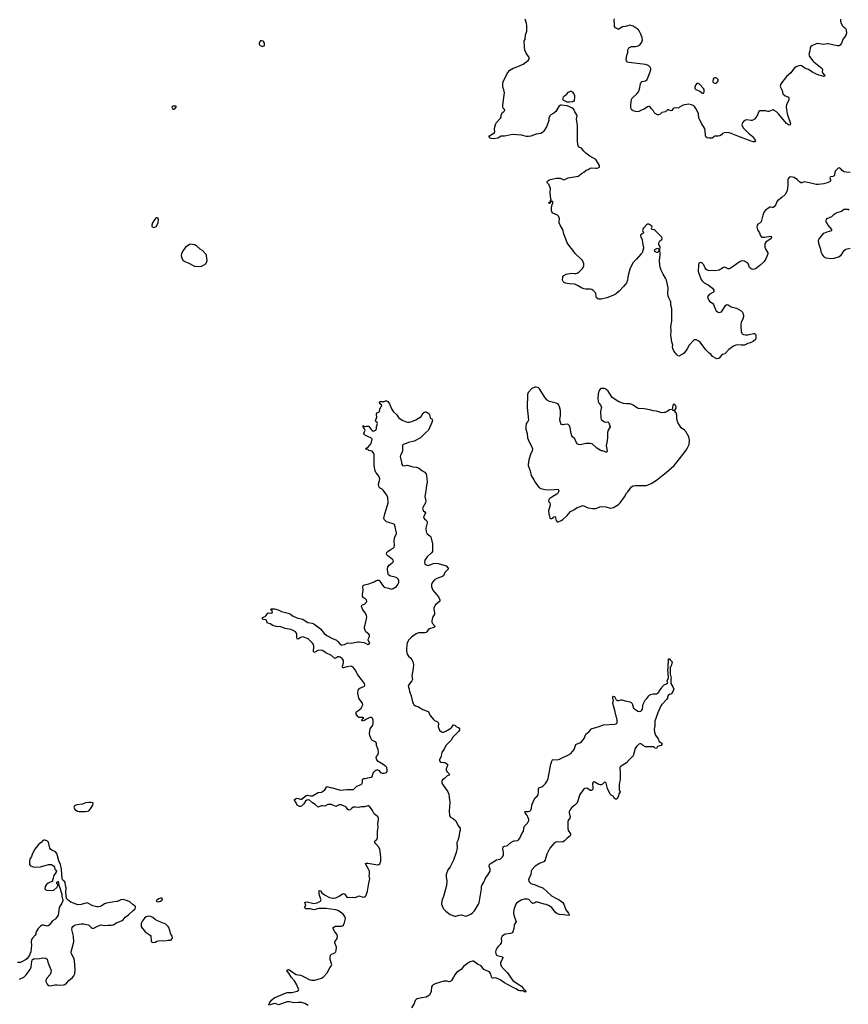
# Model space of a CAD drawing. Header units: inches. Extents: x 2057758 to 2159670, y 827298 to 1016821.
# Tile 16 of 90: x 2093532 to 2108574, y 864356 to 882216. Entities that reach past the tile are written whole.
import ezdxf

# ---------------------------------------------------------------- set-up
doc = ezdxf.new("R2010")
doc.units = ezdxf.units.IN
doc.header["$MEASUREMENT"] = 0
for name, color, linetype in [('C0896', 7, 'Continuous'), ('C0897', 7, 'Continuous'), ('C0898', 7, 'Continuous'), ('C1806', 7, 'Continuous'), ('C1807', 7, 'Continuous'), ('C1808', 7, 'Continuous')]:
    doc.layers.add(name, color=color, linetype=linetype)

msp = doc.modelspace()

# ---------------------------------------------------------------- linework, layer by layer
at = {"layer": 'C0896', "color": 6}
for points, elevation in [([(2100000, 869108), (2099999, 869110), (2099950, 869132), (2099925, 869150), (2099910, 869170), (2099888, 869230), (2099881, 869270), (2099893, 869350), (2099940, 869420), (2099951, 869450), (2099950, 869508), (2099939, 869538), (2099931, 869551), (2099918, 869558), (2099910, 869561), (2099890, 869557), (2099817, 869523), (2099790, 869505), (2099749, 869490), (2099745, 869510), (2099763, 869537), (2099779, 869550), (2099760, 869560), (2099690, 869560), (2099670, 869574), (2099640, 869620), (2099638, 869650), (2099643, 869657), (2099650, 869666), (2099690, 869690), (2099730, 869730), (2099750, 869764), (2099759, 869790), (2099757, 869817), (2099710, 869870), (2099691, 869910), (2099672, 870000)], 300), ([(2100000, 867787), (2099970, 867812), (2099938, 867870), (2099883, 867950), (2099870, 867958), (2099850, 867958), (2099790, 867936), (2099730, 867936), (2099690, 867924), (2099630, 867933), (2099590, 867931), (2099564, 867916), (2099530, 867884), (2099510, 867878), (2099490, 867892), (2099466, 867926), (2099450, 867940), (2099370, 867972), (2099329, 867971), (2099270, 867946), (2099190, 867978), (2099150, 867982), (2099123, 867977), (2099070, 867950), (2099030, 867957), (2099004, 867956), (2098950, 867929), (2098897, 867977), (2098847, 868010), (2098796, 868056), (2098770, 868063), (2098742, 868058), (2098721, 868039), (2098691, 867990), (2098650, 867951), (2098630, 867944), (2098610, 867945), (2098570, 867970), (2098543, 868023), (2098530, 868042), (2098518, 868050), (2098522, 868070), (2098550, 868090), (2098570, 868092), (2098630, 868075), (2098650, 868079), (2098730, 868145), (2098748, 868152), (2098810, 868137), (2098850, 868140), (2098950, 868196), (2099010, 868206), (2099050, 868226), (2099073, 868247), (2099110, 868304), (2099166, 868286), (2099210, 868281), (2099350, 868237), (2099472, 868252), (2099590, 868250), (2099650, 868311), (2099730, 868344), (2099745, 868355), (2099758, 868382), (2099755, 868430), (2099766, 868450), (2099810, 868450), (2099850, 868466), (2099910, 868477), (2099930, 868490), (2099950, 868550), (2099966, 868574), (2099990, 868596), (2100000, 868602)], 300), ([(2093527, 864813), (2093610, 864849), (2093650, 864892), (2093720, 864990), (2093740, 865030), (2093745, 865090), (2093760, 865160), (2093782, 865178), (2093797, 865183), (2093894, 865186), (2093950, 865200), (2094010, 865193), (2094032, 865172), (2094043, 865123), (2094102, 864970), (2094097, 864930), (2094084, 864896), (2094023, 864830), (2094008, 864790), (2094010, 864770), (2094030, 864718), (2094050, 864696), (2094090, 864691), (2094170, 864710), (2094210, 864710), (2094256, 864704), (2094330, 864710), (2094350, 864716), (2094380, 864740), (2094423, 864790), (2094490, 864839), (2094516, 864870), (2094534, 864910), (2094541, 864990), (2094526, 865150), (2094514, 865194), (2094474, 865274), (2094464, 865310), (2094513, 865487), (2094507, 865590), (2094479, 865710), (2094484, 865750), (2094496, 865770), (2094529, 865791), (2094576, 865804), (2094647, 865813), (2094694, 865814), (2094746, 865806), (2094776, 865796), (2094789, 865789), (2094830, 865747), (2094850, 865739), (2094870, 865737), (2094890, 865742), (2094947, 865773), (2095010, 865796), (2095070, 865783), (2095130, 865794), (2095191, 865790), (2095230, 865798), (2095290, 865836), (2095390, 865877), (2095409, 865890), (2095450, 865937), (2095510, 865979), (2095590, 866059), (2095629, 866090), (2095635, 866110), (2095635, 866130), (2095630, 866135), (2095590, 866163), (2095532, 866212), (2095490, 866234), (2095410, 866256), (2095370, 866251), (2095310, 866223), (2095290, 866218), (2095210, 866211), (2095110, 866193), (2095070, 866177), (2095030, 866150), (2094991, 866130), (2094956, 866124), (2094930, 866125), (2094861, 866141), (2094770, 866190), (2094750, 866194), (2094650, 866164), (2094590, 866163), (2094508, 866188), (2094459, 866210), (2094430, 866230), (2094397, 866257), (2094383, 866283), (2094372, 866388), (2094375, 866470), (2094362, 866510), (2094358, 866558), (2094350, 866579), (2094316, 866610), (2094303, 866630), (2094294, 866810), (2094273, 866893), (2094240, 866960), (2094220, 867050), (2094206, 867090), (2094181, 867121), (2094117, 867150), (2094093, 867170), (2094081, 867190), (2094055, 867295), (2094037, 867317), (2093995, 867335), (2093970, 867334), (2093950, 867325), (2093922, 867290), (2093882, 867258), (2093806, 867170), (2093767, 867093), (2093745, 867035), (2093719, 866990), (2093708, 866950), (2093713, 866893), (2093729, 866869), (2093756, 866856), (2093810, 866844), (2093910, 866849), (2094054, 866894), (2094109, 866889), (2094147, 866870), (2094164, 866844), (2094172, 866810), (2094191, 866791), (2094202, 866770), (2094192, 866750), (2094150, 866695), (2094139, 866641), (2094126, 866610), (2094125, 866590), (2094050, 866551), (2094021, 866530), (2093996, 866490), (2093991, 866450), (2094010, 866431), (2094028, 866428), (2094110, 866419), (2094150, 866428), (2094204, 866476), (2094225, 866510), (2094220, 866540), (2094209, 866550), (2094208, 866570), (2094222, 866578), (2094230, 866592), (2094242, 866510), (2094250, 866502), (2094270, 866452), (2094283, 866390), (2094296, 866356), (2094299, 866310), (2094318, 866250), (2094316, 866230), (2094300, 866190), (2094250, 866110), (2094230, 865970), (2094190, 865912), (2094170, 865895), (2094128, 865870), (2094070, 865792), (2094050, 865777), (2094030, 865773), (2093972, 865792), (2093943, 865790), (2093910, 865775), (2093867, 865730), (2093832, 865670), (2093824, 865650), (2093824, 865630), (2093813, 865610), (2093762, 865558), (2093746, 865530), (2093742, 865490), (2093748, 865428), (2093734, 865310), (2093696, 865224), (2093660, 865180), (2093638, 865162), (2093550, 865116), (2093494, 865114)], 400), ([(2100000, 867266), (2099980, 867290), (2099973, 867310), (2100000, 867333)], 300), ([(2098049, 864350), (2098059, 864361), (2098073, 864390), (2098106, 864430), (2098150, 864472), (2098370, 864563), (2098390, 864567), (2098470, 864570), (2098568, 864592), (2098596, 864610), (2098597, 864630), (2098576, 864670), (2098565, 864710), (2098519, 864779), (2098458, 864850), (2098418, 864918), (2098392, 864950), (2098382, 864970), (2098390, 864982), (2098410, 864986), (2098430, 864980), (2098505, 864925), (2098550, 864897), (2098588, 864888), (2098630, 864887), (2098650, 864880), (2098706, 864846), (2098790, 864805), (2098830, 864795), (2098890, 864792), (2099010, 864828), (2099050, 864851), (2099112, 864928), (2099164, 865016), (2099189, 865050), (2099197, 865070), (2099195, 865090), (2099168, 865170), (2099166, 865210), (2099176, 865244), (2099190, 865266), (2099250, 865292), (2099269, 865310), (2099278, 865330), (2099281, 865390), (2099252, 865470), (2099253, 865490), (2099293, 865550), (2099303, 865590), (2099290, 865630), (2099255, 865670), (2099231, 865710), (2099223, 865730), (2099225, 865750), (2099250, 865769), (2099267, 865773), (2099366, 865774), (2099390, 865779), (2099410, 865790), (2099430, 865838), (2099443, 865890), (2099444, 865910), (2099432, 865950), (2099402, 865990), (2099356, 866030), (2099310, 866056), (2099270, 866070), (2099090, 866095), (2099030, 866092), (2098965, 866095), (2098870, 866072), (2098806, 866086), (2098725, 866090), (2098704, 866110), (2098726, 866150), (2098710, 866210), (2098750, 866212), (2098870, 866183), (2098930, 866198), (2098993, 866227), (2099002, 866250), (2098977, 866330), (2098970, 866370), (2098970, 866418), (2098990, 866416), (2099017, 866377), (2099064, 866344), (2099155, 866295), (2099210, 866280), (2099230, 866279), (2099270, 866289), (2099330, 866319), (2099390, 866361), (2099410, 866364), (2099434, 866354), (2099470, 866302), (2099490, 866293), (2099570, 866302), (2099630, 866296), (2099690, 866321), (2099770, 866297), (2099796, 866304), (2099810, 866312), (2099830, 866355), (2099845, 866410), (2099869, 866551), (2099890, 866630), (2099877, 866677), (2099885, 866730), (2099883, 866770), (2099865, 866810), (2099814, 866890), (2099810, 866910), (2099830, 866918), (2099850, 866917), (2100000, 866891)], 300), ([(2098770, 864333), (2098710, 864370), (2098650, 864386), (2098590, 864388), (2098510, 864380), (2098430, 864399), (2098390, 864401), (2098230, 864345), (2098170, 864369), (2098134, 864366), (2098070, 864343)], 300)]:
    msp.add_lwpolyline(points, dxfattribs=dict(at, elevation=elevation))
at = {"layer": 'C0896', "color": 6, "elevation": 400}
for points in [[(2094830, 868017), (2094790, 868016), (2094730, 868008), (2094672, 867988), (2094570, 867976), (2094530, 867956), (2094515, 867930), (2094531, 867890), (2094579, 867859), (2094610, 867853), (2094730, 867852), (2094763, 867857), (2094790, 867868), (2094818, 867902), (2094858, 867970), (2094865, 867990), (2094862, 868010)], [(2096090, 866279), (2096058, 866270), (2096026, 866250), (2096011, 866230), (2096020, 866220), (2096050, 866215), (2096090, 866228), (2096119, 866250), (2096122, 866270), (2096110, 866279)], [(2095873, 865953), (2095850, 865948), (2095830, 865940), (2095801, 865919), (2095760, 865870), (2095740, 865820), (2095735, 865790), (2095737, 865770), (2095755, 865735), (2095801, 865690), (2095811, 865671), (2095899, 865610), (2095911, 865590), (2095919, 865510), (2095928, 865488), (2095950, 865474), (2095990, 865482), (2096021, 865499), (2096050, 865508), (2096110, 865514), (2096170, 865504), (2096222, 865518), (2096270, 865522), (2096290, 865534), (2096300, 865550), (2096304, 865570), (2096300, 865590), (2096275, 865630), (2096240, 865750), (2096227, 865770), (2096184, 865810), (2096034, 865870), (2095994, 865894), (2095950, 865930), (2095910, 865949)]]:
    msp.add_lwpolyline(points, close=True, dxfattribs=at)
at = {"layer": 'C0897', "color": 6, "elevation": 400}
for points in [[(2096030, 878624), (2096010, 878619), (2095990, 878601), (2095944, 878530), (2095931, 878490), (2095931, 878470), (2095937, 878457), (2095970, 878447), (2096010, 878466), (2096046, 878530), (2096052, 878590), (2096044, 878610)], [(2096630, 878142), (2096610, 878134), (2096542, 878090), (2096487, 878013), (2096468, 877970), (2096466, 877930), (2096474, 877894), (2096495, 877855), (2096529, 877829), (2096590, 877804), (2096703, 877743), (2096770, 877738), (2096830, 877747), (2096870, 877762), (2096909, 877790), (2096931, 877830), (2096935, 877850), (2096926, 877930), (2096921, 877950), (2096908, 877970), (2096850, 878028), (2096810, 878051), (2096749, 878109), (2096710, 878130), (2096670, 878141)]]:
    msp.add_lwpolyline(points, close=True, dxfattribs=at)
at = {"layer": 'C0897', "color": 6, "elevation": 300}
for points in [[(2100000, 874005), (2099985, 874035), (2099970, 874130), (2099964, 874330), (2099960, 874350), (2099928, 874388), (2099870, 874404), (2099850, 874418), (2099808, 874430), (2099826, 874434), (2099828, 874450), (2099850, 874458), (2099910, 874530), (2099920, 874550), (2099929, 874609), (2099904, 874630), (2099810, 874674), (2099790, 874690), (2099781, 874710), (2099782, 874718), (2099801, 874770), (2099794, 874794), (2099769, 874831), (2099770, 874852), (2099782, 874842), (2099810, 874838), (2099830, 874845), (2099870, 874842), (2099885, 874825), (2099910, 874782), (2099930, 874762), (2099950, 874752), (2099998, 874770), (2100000, 874774)], [(2100000, 874929), (2099999, 874930), (2099993, 874950), (2100000, 874965)], [(2099672, 870000), (2099670, 870010), (2099677, 870050), (2099685, 870070), (2099708, 870090), (2099793, 870127), (2099797, 870150), (2099790, 870172), (2099740, 870250), (2099671, 870330), (2099624, 870424), (2099606, 870450), (2099587, 870470), (2099550, 870487), (2099470, 870477), (2099410, 870458), (2099402, 870462), (2099393, 870473), (2099392, 870490), (2099408, 870550), (2099409, 870590), (2099400, 870610), (2099386, 870626), (2099350, 870655), (2099330, 870661), (2099310, 870659), (2099270, 870634), (2099250, 870630), (2099190, 870681), (2099090, 870731), (2099032, 870772), (2098990, 870782), (2098945, 870775), (2098890, 870745), (2098870, 870739), (2098865, 870750), (2098870, 870850), (2098864, 870884), (2098848, 870908), (2098770, 870984), (2098710, 871012), (2098670, 871019), (2098632, 871008), (2098590, 870982), (2098570, 870987), (2098561, 871010), (2098563, 871070), (2098556, 871090), (2098540, 871110), (2098498, 871138), (2098455, 871155), (2098351, 871171), (2098270, 871200), (2098188, 871208), (2098130, 871230), (2098078, 871258), (2098028, 871270), (2098008, 871328), (2097950, 871335), (2097939, 871350), (2097942, 871370), (2097990, 871391), (2098000, 871400), (2098024, 871430), (2098030, 871451), (2098050, 871458), (2098110, 871452), (2098122, 871470), (2098113, 871493), (2098089, 871509), (2098098, 871530), (2098158, 871530), (2098225, 871510), (2098283, 871483), (2098405, 871450), (2098450, 871430), (2098497, 871397), (2098537, 871377), (2098581, 871361), (2098670, 871341), (2098712, 871310), (2098764, 871284), (2098841, 871270), (2098870, 871260), (2098990, 871166), (2099062, 871082), (2099105, 871045), (2099210, 870991), (2099282, 870962), (2099310, 870937), (2099349, 870889), (2099370, 870879), (2099390, 870877), (2099430, 870884), (2099490, 870911), (2099550, 870908), (2099670, 870931), (2099692, 870932), (2099777, 870917), (2099807, 870907), (2099850, 870884), (2099870, 870886), (2099887, 870910), (2099864, 870950), (2099858, 870970), (2099862, 870990), (2099882, 871030), (2099884, 871050), (2099873, 871070), (2099814, 871114), (2099791, 871171), (2099790, 871191), (2099829, 871350), (2099831, 871370), (2099828, 871410), (2099811, 871450), (2099764, 871510), (2099738, 871570), (2099745, 871595), (2099790, 871615), (2099809, 871630), (2099827, 871650), (2099831, 871670), (2099825, 871690), (2099808, 871708), (2099771, 871731), (2099757, 871757), (2099755, 871790), (2099770, 871870), (2099762, 871930), (2099767, 871950), (2099794, 871966), (2099870, 871983), (2099970, 872022), (2100000, 872040)]]:
    msp.add_lwpolyline(points, dxfattribs=at)
at = {"layer": 'C0898', "color": 6, "elevation": 400}
for points in [[(2097930, 881835), (2097906, 881830), (2097887, 881810), (2097879, 881790), (2097879, 881770), (2097883, 881763), (2097898, 881750), (2097930, 881736), (2097950, 881734), (2097970, 881741), (2097977, 881750), (2097978, 881770), (2097975, 881790), (2097960, 881820), (2097950, 881829)], [(2096370, 880646), (2096310, 880646), (2096294, 880630), (2096310, 880594), (2096330, 880594), (2096350, 880602), (2096375, 880630)]]:
    msp.add_lwpolyline(points, close=True, dxfattribs=at)
at = {"layer": 'C1806', "color": 6, "elevation": 300}
for points in [[(2100619, 870000), (2100641, 869950), (2100664, 869844), (2100677, 869810), (2100690, 869790), (2100718, 869770), (2100770, 869750), (2100850, 869701), (2100930, 869676), (2100946, 869666), (2100989, 869590), (2101042, 869522), (2101064, 869504), (2101110, 869485), (2101128, 869470), (2101133, 869450), (2101130, 869390), (2101138, 869358), (2101154, 869330), (2101190, 869299), (2101210, 869293), (2101230, 869294), (2101270, 869309), (2101358, 869362), (2101379, 869381), (2101410, 869427), (2101430, 869420), (2101456, 869396), (2101506, 869370), (2101517, 869350), (2101514, 869330), (2101501, 869310), (2101397, 869203), (2101363, 869150), (2101267, 869050), (2101236, 868984), (2101197, 868930), (2101181, 868859), (2101152, 868790), (2101152, 868770), (2101170, 868750), (2101250, 868740), (2101296, 868710), (2101299, 868690), (2101276, 868630), (2101273, 868610), (2101276, 868596), (2101290, 868570), (2101319, 868550), (2101337, 868530), (2101322, 868510), (2101289, 868491), (2101250, 868456), (2101210, 868430), (2101197, 868410), (2101195, 868390), (2101198, 868370), (2101208, 868348), (2101306, 868210), (2101325, 868170), (2101328, 868110), (2101342, 868030), (2101337, 867930), (2101328, 867870), (2101334, 867774), (2101351, 867751), (2101410, 867719), (2101450, 867686), (2101490, 867591), (2101530, 867550), (2101527, 867510), (2101515, 867470), (2101505, 867390), (2101488, 867330), (2101470, 867290), (2101468, 867250), (2101473, 867230), (2101473, 867193), (2101455, 867110), (2101410, 866970), (2101346, 866850), (2101306, 866794), (2101271, 866710), (2101271, 866670), (2101287, 866590), (2101282, 866510), (2101226, 866314), (2101202, 866250), (2101192, 866190), (2101192, 866170), (2101215, 866110), (2101228, 866088), (2101265, 866045), (2101345, 865985), (2101430, 865955), (2101450, 865955), (2101510, 865973), (2101550, 865977), (2101630, 865956), (2101670, 865965), (2101725, 865995), (2101750, 866012), (2101789, 866051), (2101858, 866170), (2101870, 866199), (2101886, 866270), (2101914, 866450), (2101916, 866490), (2101924, 866510), (2101957, 866570), (2101990, 866644), (2102038, 866710), (2102070, 866771), (2102074, 866810), (2102056, 866856), (2102054, 866870), (2102059, 866890), (2102074, 866906), (2102190, 866975), (2102215, 866985), (2102252, 866990), (2102281, 867010), (2102298, 867030), (2102311, 867050), (2102316, 867070), (2102317, 867110), (2102305, 867170), (2102310, 867210), (2102330, 867222), (2102370, 867229), (2102390, 867238), (2102450, 867289), (2102490, 867313), (2102510, 867321), (2102572, 867328), (2102590, 867341), (2102610, 867367), (2102646, 867454), (2102676, 867490), (2102683, 867550), (2102696, 867584), (2102750, 867641), (2102773, 867690), (2102774, 867710), (2102755, 867755), (2102742, 867782), (2102706, 867830), (2102701, 867850), (2102710, 867854), (2102770, 867854), (2102790, 867861), (2102810, 867879), (2102823, 867910), (2102830, 867970), (2102863, 868057), (2102890, 868098), (2102928, 868132), (2102945, 868155), (2102952, 868190), (2102951, 868269), (2102958, 868282), (2103010, 868300), (2103030, 868314), (2103079, 868361), (2103103, 868397), (2103125, 868450), (2103174, 868710), (2103190, 868768), (2103202, 868790), (2103210, 868796), (2103290, 868791), (2103330, 868802), (2103390, 868835), (2103484, 868876), (2103534, 868906), (2103600, 868980), (2103619, 869050), (2103630, 869068), (2103650, 869080), (2103703, 869097), (2103730, 869116), (2103781, 869179), (2103810, 869255), (2103870, 869302), (2103910, 869350), (2103922, 869358), (2104034, 869386), (2104110, 869422), (2104130, 869427), (2104330, 869439), (2104355, 869445), (2104370, 869455), (2104378, 869470), (2104379, 869510), (2104343, 869663), (2104321, 869730), (2104301, 869810), (2104309, 869870), (2104299, 869899), (2104297, 869930), (2104310, 869946), (2104330, 869939), (2104360, 869880), (2104385, 869865), (2104410, 869865), (2104450, 869881), (2104470, 869881), (2104522, 869862), (2104610, 869841), (2104630, 869831), (2104651, 869810), (2104676, 869730), (2104727, 869690), (2104756, 869676), (2104790, 869670), (2104810, 869676), (2104827, 869690), (2104840, 869710), (2104842, 869770), (2104850, 869801), (2104888, 869870), (2104917, 869903), (2104950, 869953), (2104970, 869970), (2104990, 869976), (2105030, 869987), (2105090, 869990), (2105110, 869998), (2105113, 870000)], [(2105371, 870000), (2105370, 869999), (2105350, 869981), (2105330, 869974), (2105304, 869956), (2105291, 869930), (2105290, 869910), (2105281, 869890), (2105190, 869794), (2105173, 869767), (2105117, 869643), (2105062, 869490), (2105064, 869410), (2105052, 869348), (2105054, 869290), (2105075, 869235), (2105124, 869170), (2105143, 869123), (2105170, 869107), (2105187, 869090), (2105187, 869070), (2105178, 869050), (2105112, 869030), (2105090, 868998), (2105070, 869004), (2105046, 869026), (2105030, 869029), (2104950, 869024), (2104890, 869026), (2104850, 869048), (2104830, 869070), (2104810, 869083), (2104790, 869083), (2104770, 869074), (2104726, 869034), (2104704, 868996), (2104670, 868861), (2104595, 868790), (2104550, 868733), (2104470, 868690), (2104444, 868670), (2104428, 868650), (2104424, 868630), (2104432, 868570), (2104434, 868434), (2104414, 868350), (2104412, 868292), (2104415, 868255), (2104431, 868210), (2104407, 868173), (2104401, 868130), (2104370, 868075), (2104350, 868074), (2104330, 868086), (2104304, 868130), (2104270, 868149), (2104250, 868169), (2104201, 868270), (2104179, 868370), (2104170, 868382), (2104150, 868385), (2104110, 868347), (2104090, 868338), (2104070, 868338), (2104045, 868345), (2103970, 868385), (2103950, 868389), (2103930, 868366), (2103938, 868270), (2103930, 868249), (2103910, 868233), (2103890, 868232), (2103859, 868259), (2103830, 868274), (2103790, 868271), (2103766, 868254), (2103699, 868161), (2103650, 868009), (2103611, 867970), (2103554, 867926), (2103520, 867880), (2103508, 867852), (2103505, 867830), (2103526, 867750), (2103521, 867730), (2103491, 867689), (2103484, 867670), (2103480, 867630), (2103480, 867550), (2103491, 867511), (2103530, 867450), (2103532, 867430), (2103523, 867410), (2103469, 867371), (2103421, 867319), (2103397, 867303), (2103364, 867296), (2103290, 867304), (2103264, 867296), (2103230, 867273), (2103157, 867190), (2103101, 867079), (2103070, 866976), (2103054, 866946), (2103029, 866931), (2102970, 866912), (2102890, 866862), (2102830, 866797), (2102814, 866770), (2102809, 866710), (2102772, 866630), (2102770, 866615), (2102774, 866590), (2102785, 866570), (2102810, 866550), (2102830, 866541), (2102890, 866524), (2102958, 866490), (2103030, 866467), (2103184, 866324), (2103274, 866274), (2103327, 866250), (2103370, 866221), (2103390, 866202), (2103410, 866172), (2103449, 866069), (2103493, 866010), (2103511, 865970), (2103490, 865964), (2103410, 865980), (2103330, 865987), (2103290, 865999), (2103250, 866024), (2103224, 866070), (2103190, 866110), (2103130, 866150), (2103090, 866166), (2103050, 866174), (2102930, 866210), (2102902, 866210), (2102870, 866192), (2102850, 866187), (2102830, 866197), (2102774, 866254), (2102750, 866263), (2102690, 866262), (2102645, 866250), (2102574, 866210), (2102551, 866190), (2102538, 866170), (2102510, 866094), (2102497, 866030), (2102505, 865970), (2102541, 865870), (2102542, 865850), (2102514, 865810), (2102508, 865792), (2102502, 865730), (2102487, 865673), (2102469, 865652), (2102440, 865640), (2102350, 865630), (2102330, 865622), (2102289, 865590), (2102277, 865570), (2102274, 865550), (2102276, 865504), (2102272, 865468), (2102257, 865443), (2102216, 865404), (2102183, 865357), (2102172, 865310), (2102173, 865273), (2102188, 865250), (2102202, 865242), (2102270, 865225), (2102304, 865210), (2102304, 865190), (2102277, 865150), (2102261, 865110), (2102260, 865090), (2102272, 865050), (2102325, 864985), (2102390, 864926), (2102458, 864818), (2102485, 864785), (2102578, 864718), (2102642, 864682), (2102675, 864635), (2102696, 864616), (2102710, 864610), (2102717, 864597), (2102727, 864590), (2102719, 864581), (2102710, 864576), (2102670, 864598), (2102610, 864598), (2102590, 864604), (2102539, 864639), (2102468, 864670), (2102330, 864746), (2102257, 864797), (2102190, 864831), (2102170, 864834), (2102129, 864829), (2102110, 864831), (2102095, 864855), (2102084, 864904), (2102068, 864930), (2102041, 864950), (2101959, 864990), (2101910, 865051), (2101842, 865082), (2101770, 865138), (2101750, 865140), (2101710, 865124), (2101650, 865090), (2101590, 865039), (2101547, 864990), (2101462, 864930), (2101430, 864891), (2101410, 864846), (2101370, 864785), (2101350, 864767), (2101330, 864766), (2101290, 864778), (2101230, 864774), (2101075, 864730), (2101037, 864710), (2101019, 864690), (2101010, 864670), (2101004, 864590), (2100970, 864523), (2100913, 864487), (2100830, 864473), (2100750, 864455), (2100730, 864445), (2100714, 864426), (2100692, 864368), (2100645, 864290)], [(2100000, 868602), (2100010, 868607), (2100030, 868608), (2100050, 868597), (2100090, 868557), (2100110, 868550), (2100150, 868550), (2100190, 868559), (2100205, 868590), (2100203, 868610), (2100194, 868650), (2100181, 868670), (2100130, 868708), (2100041, 868761), (2100018, 868790), (2100006, 868830), (2100010, 868850), (2100040, 868890), (2100044, 868930), (2100037, 868977), (2100009, 869050), (2100009, 869090), (2100000, 869108)], [(2100000, 867333), (2100014, 867346), (2100030, 867373), (2100030, 867490), (2100041, 867570), (2100034, 867630), (2100045, 867705), (2100044, 867730), (2100037, 867750), (2100021, 867770), (2100000, 867787)], [(2100000, 866891), (2100034, 866886), (2100051, 866889), (2100070, 866903), (2100090, 866950), (2100088, 867032), (2100069, 867170), (2100047, 867210), (2100000, 867266)]]:
    msp.add_lwpolyline(points, dxfattribs=at)
at = {"layer": 'C1807', "color": 6}
for points, elevation in [([(2108610, 879445), (2108532, 879452), (2108499, 879459), (2108470, 879475), (2108430, 879515), (2108410, 879528), (2108390, 879521), (2108338, 879470), (2108330, 879450), (2108324, 879396), (2108316, 879384), (2108290, 879373), (2108252, 879368), (2108242, 879358), (2108240, 879350), (2108253, 879310), (2108250, 879285), (2108210, 879261), (2108130, 879239), (2108027, 879227), (2107990, 879227), (2107893, 879253), (2107770, 879277), (2107730, 879257), (2107710, 879259), (2107690, 879273), (2107653, 879313), (2107590, 879352), (2107561, 879361), (2107530, 879363), (2107510, 879360), (2107496, 879350), (2107482, 879330), (2107475, 879310), (2107474, 879210), (2107462, 879118), (2107453, 879087), (2107430, 879047), (2107369, 878990), (2107287, 878933), (2107274, 878910), (2107259, 878861), (2107230, 878819), (2107210, 878808), (2107190, 878808), (2107170, 878816), (2107150, 878816), (2107130, 878806), (2107063, 878757), (2107045, 878730), (2107020, 878670), (2106989, 878551), (2106971, 878529), (2106930, 878508), (2106918, 878490), (2106916, 878450), (2106925, 878405), (2106962, 878350), (2106976, 878310), (2106990, 878286), (2107010, 878272), (2107050, 878271), (2107167, 878287), (2107181, 878270), (2107172, 878250), (2107077, 878183), (2107060, 878150), (2107056, 878110), (2107060, 878090), (2107074, 878050), (2107110, 877990), (2107114, 877970), (2107084, 877890), (2107048, 877830), (2107031, 877809), (2106970, 877755), (2106890, 877696), (2106847, 877687), (2106829, 877689), (2106810, 877697), (2106783, 877723), (2106759, 877779), (2106743, 877803), (2106690, 877833), (2106660, 877840), (2106630, 877838), (2106610, 877828), (2106450, 877712), (2106430, 877702), (2106410, 877696), (2106390, 877697), (2106330, 877725), (2106310, 877722), (2106230, 877673), (2106150, 877662), (2106030, 877669), (2106010, 877674), (2105990, 877689), (2105974, 877710), (2105952, 877772), (2105930, 877796), (2105910, 877808), (2105890, 877811), (2105870, 877804), (2105863, 877797), (2105852, 877768), (2105851, 877650), (2105860, 877610), (2105904, 877504), (2105919, 877479), (2105960, 877440), (2106030, 877404), (2106087, 877367), (2106110, 877345), (2106132, 877310), (2106134, 877290), (2106125, 877275), (2106047, 877230), (2106019, 877190), (2106030, 877150), (2106041, 877130), (2106057, 877110), (2106112, 877070), (2106126, 877050), (2106161, 876961), (2106177, 876937), (2106198, 876918), (2106225, 876905), (2106250, 876908), (2106270, 876918), (2106310, 876970), (2106345, 877030), (2106370, 877050), (2106390, 877044), (2106450, 877006), (2106546, 876986), (2106630, 876937), (2106653, 876910), (2106671, 876850), (2106671, 876829), (2106661, 876790), (2106630, 876721), (2106622, 876690), (2106620, 876650), (2106627, 876573), (2106631, 876550), (2106642, 876530), (2106650, 876518), (2106670, 876505), (2106710, 876497), (2106750, 876500), (2106850, 876522), (2106870, 876521), (2106890, 876510), (2106895, 876490), (2106895, 876445), (2106887, 876413), (2106844, 876376), (2106790, 876352), (2106750, 876344), (2106690, 876310), (2106630, 876310), (2106570, 876318), (2106530, 876310), (2106490, 876293), (2106407, 876233), (2106330, 876153), (2106290, 876142), (2106270, 876130), (2106230, 876077), (2106212, 876068), (2106190, 876067), (2106173, 876073), (2106110, 876108), (2106081, 876150), (2106050, 876170), (2105985, 876230), (2105937, 876297), (2105877, 876370), (2105850, 876392), (2105810, 876408), (2105774, 876406), (2105763, 876397), (2105684, 876310), (2105650, 876245), (2105595, 876170), (2105558, 876142), (2105528, 876132), (2105510, 876114), (2105478, 876118), (2105472, 876132), (2105458, 876138), (2105454, 876150), (2105430, 876174), (2105403, 876223), (2105391, 876250), (2105383, 876283), (2105386, 876310), (2105366, 876390), (2105364, 876430), (2105353, 876490), (2105356, 876570), (2105351, 876650), (2105368, 876750), (2105368, 876970), (2105355, 877035), (2105351, 877090), (2105345, 877110), (2105313, 877170), (2105304, 877210), (2105298, 877250), (2105301, 877350), (2105274, 877494), (2105258, 877530), (2105210, 877599), (2105174, 877670), (2105156, 877730), (2105150, 877770), (2105149, 877849), (2105157, 877950), (2105153, 878047), (2105159, 878090), (2105155, 878110), (2105137, 878137), (2105135, 878170), (2105155, 878205), (2105187, 878230), (2105192, 878250), (2105188, 878270), (2105173, 878290), (2105070, 878393), (2105050, 878403), (2105007, 878410), (2105004, 878430), (2105011, 878450), (2105007, 878470), (2104950, 878505), (2104930, 878507), (2104910, 878496), (2104887, 878470), (2104873, 878447), (2104850, 878426), (2104841, 878410), (2104838, 878390), (2104853, 878350), (2104844, 878336), (2104830, 878331), (2104804, 878310), (2104801, 878299), (2104805, 878270), (2104829, 878230), (2104835, 878170), (2104850, 878108), (2104859, 878090), (2104859, 878070), (2104830, 877990), (2104810, 877960), (2104730, 877870), (2104669, 877811), (2104624, 877736), (2104606, 877690), (2104570, 877550), (2104563, 877490), (2104550, 877442), (2104530, 877416), (2104490, 877379), (2104415, 877290), (2104368, 877252), (2104330, 877228), (2104190, 877168), (2104090, 877148), (2104048, 877148), (2104030, 877153), (2104005, 877170), (2103995, 877190), (2103988, 877248), (2103982, 877262), (2103944, 877304), (2103920, 877320), (2103890, 877327), (2103810, 877326), (2103770, 877333), (2103730, 877350), (2103656, 877396), (2103610, 877418), (2103510, 877422), (2103438, 877438), (2103418, 877450), (2103398, 877470), (2103386, 877494), (2103391, 877550), (2103410, 877577), (2103450, 877603), (2103550, 877621), (2103610, 877612), (2103630, 877614), (2103650, 877618), (2103685, 877635), (2103752, 877710), (2103770, 877750), (2103772, 877790), (2103746, 877846), (2103613, 877973), (2103574, 878034), (2103519, 878099), (2103471, 878171), (2103410, 878331), (2103392, 878410), (2103350, 878479), (2103328, 878530), (2103325, 878555), (2103332, 878610), (2103316, 878650), (2103292, 878672), (2103210, 878709), (2103191, 878731), (2103186, 878750), (2103188, 878792), (2103195, 878845), (2103210, 878889), (2103212, 878912), (2103210, 878918), (2103183, 878917), (2103160, 878900), (2103159, 878890), (2103150, 878881), (2103141, 878881), (2103138, 878890), (2103150, 878908), (2103158, 878902), (2103154, 878910), (2103165, 878915), (2103167, 878930), (2103179, 878950), (2103166, 879010), (2103159, 879090), (2103168, 879150), (2103157, 879190), (2103130, 879231), (2103111, 879250), (2103105, 879270), (2103111, 879290), (2103145, 879310), (2103270, 879341), (2103342, 879342), (2103410, 879313), (2103430, 879317), (2103490, 879345), (2103670, 879377), (2103691, 879389), (2103730, 879429), (2103772, 879448), (2103816, 879484), (2103850, 879497), (2103890, 879523), (2103910, 879530), (2103990, 879521), (2104016, 879523), (2104046, 879534), (2104056, 879544), (2104059, 879550), (2104055, 879570), (2104004, 879664), (2103990, 879679), (2103882, 879742), (2103810, 879793), (2103771, 879830), (2103728, 879888), (2103690, 879904), (2103670, 879925), (2103662, 879970), (2103660, 880000)], 400), ([(2108610, 878064), (2108530, 878045), (2108502, 878030), (2108479, 878010), (2108430, 877930), (2108410, 877912), (2108310, 877886), (2108250, 877880), (2108170, 877890), (2108155, 877895), (2108134, 877914), (2108101, 877961), (2108089, 877989), (2108078, 878050), (2108036, 878156), (2108033, 878210), (2108036, 878230), (2108048, 878250), (2108130, 878346), (2108191, 878370), (2108274, 878390), (2108277, 878410), (2108208, 878490), (2108181, 878530), (2108173, 878550), (2108172, 878570), (2108176, 878590), (2108188, 878610), (2108276, 878644), (2108319, 878690), (2108338, 878702), (2108370, 878717), (2108450, 878742), (2108490, 878779), (2108550, 878781), (2108570, 878778), (2108590, 878770)], 400), ([(2100000, 874965), (2100013, 874993), (2100007, 875067), (2100028, 875090), (2100050, 875098), (2100062, 875110), (2100070, 875154), (2100090, 875194), (2100106, 875210), (2100098, 875230), (2100070, 875248), (2100062, 875270), (2100078, 875290), (2100090, 875293), (2100149, 875291), (2100170, 875301), (2100190, 875304), (2100216, 875290), (2100248, 875250), (2100280, 875160), (2100320, 875100), (2100370, 875057), (2100397, 875017), (2100417, 874997), (2100474, 874954), (2100527, 874927), (2100570, 874916), (2100610, 874917), (2100653, 874927), (2100725, 874955), (2100823, 875017), (2100850, 875073), (2100861, 875079), (2100870, 875090), (2100886, 875094), (2100890, 875101), (2100902, 875102), (2100930, 875092), (2100958, 875070), (2100977, 875037), (2100982, 874990), (2101014, 874974), (2101026, 874950), (2101015, 874910), (2100951, 874768), (2100898, 874722), (2100810, 874634), (2100692, 874572), (2100590, 874546), (2100550, 874527), (2100510, 874519), (2100491, 874509), (2100483, 874497), (2100480, 874480), (2100481, 874390), (2100476, 874370), (2100442, 874318), (2100438, 874290), (2100462, 874190), (2100468, 874148), (2100482, 874130), (2100510, 874125), (2100570, 874133), (2100670, 874106), (2100730, 874100), (2100770, 874088), (2100830, 874041), (2100887, 874007), (2100909, 873970), (2100915, 873950), (2100927, 873830), (2100925, 873795), (2100909, 873731), (2100905, 873670), (2100888, 873570), (2100905, 873490), (2100896, 873450), (2100853, 873370), (2100847, 873350), (2100849, 873330), (2100861, 873310), (2100888, 873288), (2100897, 873270), (2100890, 873250), (2100866, 873210), (2100865, 873185), (2100880, 873160), (2100914, 873130), (2100927, 873110), (2100930, 873092), (2100907, 872990), (2100910, 872927), (2100929, 872890), (2100976, 872856), (2100993, 872833), (2101003, 872810), (2101027, 872710), (2101027, 872593), (2101023, 872570), (2101011, 872550), (2100929, 872470), (2100889, 872410), (2100880, 872370), (2100887, 872347), (2100910, 872325), (2100950, 872313), (2101046, 872354), (2101090, 872358), (2101130, 872354), (2101274, 872310), (2101311, 872270), (2101311, 872250), (2101252, 872188), (2101224, 872130), (2101187, 872110), (2101102, 872078), (2101064, 872056), (2101027, 872013), (2101007, 871970), (2101010, 871930), (2101032, 871870), (2101060, 871830), (2101136, 871750), (2101161, 871690), (2101157, 871670), (2101081, 871599), (2101051, 871550), (2101048, 871530), (2101061, 871450), (2101060, 871430), (2101023, 871370), (2101011, 871310), (2101014, 871290), (2101025, 871265), (2101072, 871210), (2101050, 871190), (2100970, 871168), (2100949, 871151), (2100924, 871110), (2100910, 871100), (2100887, 871093), (2100810, 871096), (2100770, 871092), (2100730, 871074), (2100644, 871016), (2100596, 870964), (2100565, 870915), (2100557, 870870), (2100553, 870810), (2100554, 870770), (2100569, 870709), (2100591, 870671), (2100632, 870632), (2100648, 870610), (2100666, 870570), (2100678, 870518), (2100675, 870450), (2100652, 870312), (2100661, 870250), (2100650, 870221), (2100607, 870170), (2100587, 870130), (2100588, 870110), (2100602, 870070), (2100607, 870027), (2100619, 870000)], 300), ([(2100000, 874774), (2100008, 874790), (2100008, 874832), (2100029, 874890), (2100019, 874910), (2100000, 874929)], 300), ([(2100000, 872040), (2100010, 872046), (2100030, 872052), (2100050, 872047), (2100070, 872032), (2100116, 871956), (2100150, 871923), (2100170, 871914), (2100226, 871906), (2100290, 871888), (2100310, 871896), (2100370, 871937), (2100398, 871970), (2100417, 872010), (2100415, 872050), (2100403, 872070), (2100380, 872090), (2100346, 872106), (2100270, 872121), (2100250, 872130), (2100230, 872149), (2100215, 872190), (2100207, 872250), (2100218, 872290), (2100237, 872323), (2100296, 872364), (2100315, 872390), (2100310, 872415), (2100296, 872430), (2100213, 872490), (2100197, 872510), (2100192, 872530), (2100196, 872550), (2100213, 872567), (2100260, 872600), (2100313, 872630), (2100332, 872650), (2100339, 872670), (2100328, 872770), (2100344, 872836), (2100371, 872890), (2100371, 872910), (2100343, 873043), (2100337, 873057), (2100314, 873074), (2100233, 873093), (2100190, 873110), (2100164, 873130), (2100150, 873150), (2100145, 873170), (2100152, 873230), (2100220, 873450), (2100213, 873550), (2100194, 873590), (2100130, 873681), (2100110, 873699), (2100064, 873724), (2100052, 873750), (2100047, 873790), (2100064, 873856), (2100067, 873890), (2100053, 873933), (2100008, 873990), (2100000, 874005)], 300), ([(2105113, 870000), (2105130, 870014), (2105159, 870061), (2105185, 870090), (2105190, 870110), (2105232, 870148), (2105275, 870170), (2105295, 870190), (2105287, 870210), (2105288, 870230), (2105307, 870270), (2105310, 870290), (2105300, 870430), (2105304, 870450), (2105303, 870530), (2105308, 870550), (2105307, 870610), (2105310, 870622), (2105316, 870624), (2105330, 870625), (2105343, 870603), (2105377, 870570), (2105359, 870490), (2105341, 870470), (2105338, 870450), (2105343, 870343), (2105358, 870270), (2105351, 870249), (2105352, 870172), (2105390, 870112), (2105406, 870070), (2105390, 870029), (2105371, 870000)], 300)]:
    msp.add_lwpolyline(points, dxfattribs=dict(at, elevation=elevation))
at = {"layer": 'C1807', "color": 6, "elevation": 400}
for points in [[(2105110, 878064), (2105090, 878061), (2105058, 878042), (2105048, 878030), (2105064, 878010), (2105090, 878001), (2105110, 878001), (2105130, 878010), (2105139, 878021), (2105142, 878050), (2105136, 878056)], [(2102910, 875550), (2102890, 875550), (2102870, 875547), (2102830, 875524), (2102765, 875455), (2102750, 875418), (2102744, 875184), (2102768, 874950), (2102759, 874930), (2102726, 874894), (2102718, 874830), (2102721, 874790), (2102742, 874710), (2102750, 874632), (2102773, 874573), (2102823, 874483), (2102839, 874430), (2102834, 874390), (2102808, 874350), (2102773, 874230), (2102762, 874150), (2102763, 874130), (2102798, 874030), (2102814, 873950), (2102868, 873868), (2102894, 873814), (2102956, 873736), (2102990, 873715), (2103070, 873693), (2103170, 873689), (2103310, 873702), (2103317, 873670), (2103314, 873650), (2103304, 873630), (2103284, 873610), (2103210, 873570), (2103155, 873530), (2103136, 873510), (2103131, 873490), (2103137, 873470), (2103155, 873450), (2103164, 873430), (2103162, 873410), (2103130, 873310), (2103136, 873250), (2103155, 873175), (2103170, 873165), (2103190, 873167), (2103210, 873177), (2103230, 873197), (2103250, 873206), (2103273, 873130), (2103290, 873109), (2103310, 873108), (2103364, 873130), (2103390, 873148), (2103470, 873225), (2103530, 873292), (2103590, 873327), (2103651, 873369), (2103710, 873385), (2103750, 873402), (2103770, 873400), (2103810, 873377), (2103850, 873362), (2103930, 873350), (2103990, 873352), (2104062, 873378), (2104090, 873383), (2104170, 873377), (2104250, 873358), (2104310, 873370), (2104401, 873419), (2104434, 873450), (2104510, 873563), (2104546, 873630), (2104570, 873654), (2104619, 873721), (2104640, 873740), (2104670, 873758), (2104710, 873767), (2104910, 873765), (2104998, 873802), (2105090, 873864), (2105210, 873960), (2105270, 874000), (2105410, 874130), (2105510, 874250), (2105630, 874407), (2105655, 874450), (2105682, 874510), (2105693, 874590), (2105681, 874650), (2105626, 874746), (2105602, 874770), (2105541, 874810), (2105477, 874910), (2105460, 874970), (2105461, 875041), (2105447, 875087), (2105410, 875128), (2105386, 875130), (2105386, 875134), (2105410, 875134), (2105430, 875142), (2105448, 875172), (2105449, 875190), (2105430, 875228), (2105410, 875248), (2105390, 875226), (2105385, 875175), (2105374, 875146), (2105330, 875142), (2105285, 875110), (2105250, 875092), (2105230, 875088), (2105190, 875086), (2105090, 875114), (2105030, 875121), (2104970, 875141), (2104870, 875159), (2104764, 875164), (2104745, 875170), (2104670, 875224), (2104630, 875241), (2104610, 875246), (2104550, 875245), (2104490, 875254), (2104410, 875282), (2104290, 875364), (2104217, 875477), (2104170, 875517), (2104150, 875526), (2104130, 875527), (2104090, 875527), (2104070, 875517), (2104053, 875490), (2104035, 875430), (2104025, 875350), (2104032, 875290), (2104050, 875253), (2104080, 875220), (2104091, 875190), (2104090, 875170), (2104075, 875110), (2104081, 874990), (2104090, 874964), (2104117, 874937), (2104150, 874920), (2104170, 874917), (2104210, 874923), (2104217, 874917), (2104225, 874905), (2104248, 874830), (2104213, 874770), (2104205, 874730), (2104203, 874630), (2104193, 874547), (2104177, 874490), (2104199, 874390), (2104191, 874369), (2104171, 874369), (2104115, 874395), (2104090, 874394), (2104070, 874405), (2104006, 874446), (2103924, 874524), (2103890, 874530), (2103812, 874528), (2103710, 874504), (2103675, 874510), (2103650, 874525), (2103625, 874565), (2103612, 874612), (2103570, 874650), (2103555, 874670), (2103542, 874710), (2103525, 874810), (2103510, 874849), (2103501, 874861), (2103490, 874872), (2103470, 874879), (2103387, 874867), (2103370, 874872), (2103356, 874890), (2103344, 874930), (2103339, 874970), (2103347, 875030), (2103348, 875130), (2103334, 875194), (2103313, 875233), (2103293, 875250), (2103270, 875262), (2103150, 875292), (2103110, 875316), (2103070, 875356), (2102970, 875521), (2102950, 875538)]]:
    msp.add_lwpolyline(points, close=True, dxfattribs=at)
at = {"layer": 'C1808', "color": 6, "elevation": 400}
for points in [[(2103660, 880000), (2103656, 880076), (2103655, 880295), (2103640, 880410), (2103651, 880470), (2103645, 880490), (2103607, 880547), (2103590, 880590), (2103556, 880616), (2103471, 880651), (2103370, 880665), (2103350, 880664), (2103327, 880653), (2103267, 880550), (2103230, 880519), (2103173, 880490), (2103156, 880470), (2103136, 880430), (2103135, 880390), (2103127, 880350), (2103095, 880270), (2103042, 880190), (2103023, 880170), (2102990, 880150), (2102910, 880140), (2102810, 880104), (2102770, 880098), (2102730, 880100), (2102642, 880122), (2102470, 880132), (2102367, 880107), (2102330, 880102), (2102270, 880101), (2102210, 880068), (2102133, 880053), (2102090, 880059), (2102071, 880070), (2102051, 880090), (2102061, 880110), (2102129, 880151), (2102150, 880170), (2102158, 880190), (2102153, 880230), (2102159, 880270), (2102176, 880330), (2102190, 880353), (2102259, 880430), (2102271, 880450), (2102275, 880490), (2102299, 880530), (2102323, 880550), (2102336, 880570), (2102330, 880590), (2102310, 880610), (2102302, 880642), (2102302, 880670), (2102334, 880890), (2102323, 880943), (2102300, 880990), (2102300, 881070), (2102312, 881110), (2102350, 881175), (2102386, 881250), (2102430, 881299), (2102490, 881338), (2102573, 881367), (2102670, 881410), (2102762, 881478), (2102778, 881502), (2102779, 881530), (2102728, 881608), (2102708, 881650), (2102699, 881670), (2102694, 881710), (2102697, 881750), (2102687, 881810), (2102691, 881830), (2102705, 881855), (2102717, 881943), (2102740, 882010), (2102738, 882110), (2102730, 882150), (2102706, 882226)], [(2108434, 882226), (2108430, 882190), (2108447, 882147), (2108470, 882106), (2108490, 882083), (2108511, 882070), (2108526, 882050), (2108536, 882024), (2108542, 881970), (2108528, 881930), (2108479, 881870), (2108450, 881793), (2108426, 881754), (2108410, 881743), (2108370, 881740), (2108270, 881766), (2108210, 881776), (2108190, 881778), (2108130, 881767), (2108010, 881783), (2107990, 881778), (2107910, 881743), (2107891, 881730), (2107881, 881710), (2107876, 881650), (2107860, 881590), (2107870, 881550), (2107929, 881470), (2107949, 881450), (2108100, 881330), (2108106, 881310), (2108102, 881270), (2108108, 881250), (2108141, 881210), (2108142, 881202), (2108156, 881190), (2108132, 881188), (2108090, 881195), (2108038, 881210), (2107930, 881259), (2107850, 881312), (2107790, 881330), (2107730, 881379), (2107710, 881383), (2107678, 881382), (2107637, 881370), (2107590, 881334), (2107530, 881250), (2107454, 881186), (2107347, 881050), (2107337, 881010), (2107342, 880990), (2107373, 880930), (2107384, 880870), (2107430, 880833), (2107477, 880817), (2107486, 880810), (2107494, 880790), (2107496, 880770), (2107490, 880750), (2107449, 880670), (2107444, 880630), (2107464, 880510), (2107527, 880333), (2107519, 880310), (2107510, 880305), (2107490, 880309), (2107450, 880332), (2107305, 880510), (2107270, 880543), (2107230, 880570), (2107210, 880578), (2107190, 880576), (2107131, 880550), (2107110, 880548), (2107070, 880562), (2107010, 880560), (2106970, 880564), (2106949, 880550), (2106926, 880490), (2106898, 880442), (2106871, 880409), (2106830, 880390), (2106810, 880387), (2106730, 880398), (2106706, 880394), (2106669, 880371), (2106655, 880345), (2106643, 880310), (2106645, 880290), (2106670, 880250), (2106722, 880202), (2106759, 880159), (2106824, 880110), (2106841, 880090), (2106884, 880030), (2106891, 880010), (2106879, 880001), (2106850, 880001), (2106813, 880010), (2106570, 880106), (2106450, 880150), (2106390, 880167), (2106318, 880162), (2106290, 880149), (2106271, 880130), (2106241, 880110), (2106210, 880102), (2106150, 880101), (2106130, 880092), (2106101, 880070), (2106050, 880067), (2106010, 880076), (2105987, 880090), (2105979, 880110), (2105976, 880210), (2105966, 880246), (2105914, 880330), (2105861, 880430), (2105852, 880510), (2105838, 880550), (2105807, 880607), (2105781, 880641), (2105770, 880652), (2105730, 880672), (2105670, 880682), (2105574, 880666), (2105511, 880630), (2105490, 880609), (2105430, 880616), (2105409, 880611), (2105397, 880603), (2105370, 880566), (2105350, 880565), (2105310, 880582), (2105290, 880582), (2105253, 880547), (2105190, 880533), (2105158, 880502), (2105130, 880489), (2105110, 880493), (2105070, 880513), (2105051, 880531), (2105029, 880570), (2105000, 880600), (2104970, 880641), (2104950, 880641), (2104930, 880634), (2104870, 880595), (2104830, 880584), (2104770, 880550), (2104750, 880547), (2104710, 880549), (2104670, 880563), (2104650, 880575), (2104635, 880595), (2104626, 880630), (2104626, 880674), (2104641, 880770), (2104650, 880790), (2104736, 880870), (2104767, 880910), (2104784, 880956), (2104800, 881050), (2104815, 881085), (2104827, 881093), (2104892, 881108), (2104921, 881130), (2104980, 881270), (2104990, 881310), (2104988, 881330), (2104976, 881356), (2104950, 881382), (2104930, 881392), (2104890, 881403), (2104590, 881441), (2104568, 881448), (2104546, 881470), (2104541, 881490), (2104555, 881570), (2104570, 881622), (2104574, 881670), (2104590, 881704), (2104638, 881730), (2104711, 881729), (2104761, 881739), (2104796, 881764), (2104824, 881810), (2104835, 881850), (2104834, 881890), (2104810, 881956), (2104777, 882017), (2104757, 882037), (2104670, 882097), (2104650, 882107), (2104610, 882116), (2104590, 882113), (2104530, 882093), (2104476, 882084), (2104410, 882047), (2104390, 882047), (2104370, 882054), (2104347, 882070), (2104330, 882090), (2104332, 882148), (2104323, 882190), (2104323, 882210), (2104330, 882233)]]:
    msp.add_lwpolyline(points, dxfattribs=at)
for points in [[(2105830, 881062), (2105801, 881030), (2105791, 881010), (2105785, 880990), (2105790, 880965), (2105805, 880950), (2105879, 880919), (2105930, 880885), (2105950, 880885), (2105959, 880910), (2105959, 880930), (2105957, 880950), (2105945, 880970), (2105870, 881046), (2105850, 881061)], [(2106170, 881164), (2106150, 881164), (2106130, 881154), (2106121, 881139), (2106113, 881110), (2106115, 881090), (2106130, 881068), (2106150, 881062), (2106170, 881066), (2106190, 881077), (2106201, 881090), (2106209, 881110), (2106209, 881130), (2106190, 881153)], [(2103510, 880720), (2103470, 880723), (2103407, 880750), (2103392, 880770), (2103406, 880814), (2103423, 880837), (2103460, 880860), (2103497, 880903), (2103530, 880919), (2103550, 880917), (2103570, 880901), (2103591, 880870), (2103603, 880843), (2103605, 880810), (2103598, 880750), (2103587, 880730), (2103570, 880724)]]:
    msp.add_lwpolyline(points, close=True, dxfattribs=at)

doc.saveas('drawing.dxf')
